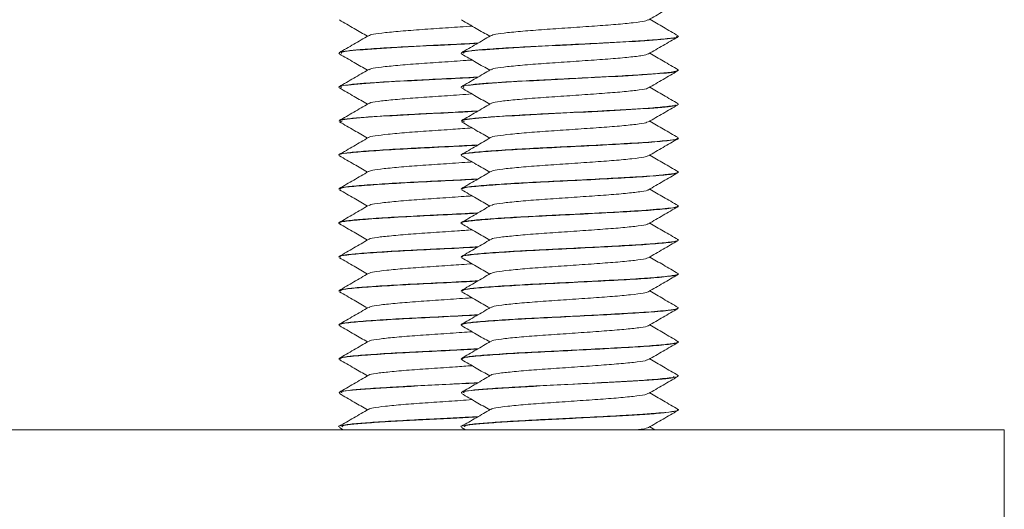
# Model space of a CAD drawing. Header units: millimetres. Extents: x -319 to 825, y -1612 to -168.
# Tile 37 of 41: x 766 to 803, y -245 to -227. Entities that reach past the tile are written whole.
import ezdxf

# ---------------------------------------------------------------- set-up
doc = ezdxf.new("R2010")
doc.units = ezdxf.units.MM

msp = doc.modelspace()

# ---------------------------------------------------------------- linework, layer by layer
at = {"color": 7, "linetype": 'Continuous', "lineweight": 15}
for p, q in [((790.72, -227.805), (790.72, -227.795)), ((778.22, -228.42), (778.22, -228.43)), ((782.72, -228.42), (782.72, -228.43)), ((790.72, -229.055), (790.72, -229.045)), ((778.22, -229.67), (778.22, -229.68)), ((782.72, -229.67), (782.72, -229.68)), ((790.72, -230.304), (790.72, -230.295)), ((778.22, -230.92), (778.22, -230.93)), ((782.72, -230.92), (782.72, -230.93)), ((790.72, -231.555), (790.72, -231.545)), ((778.22, -232.17), (778.22, -232.18)), ((782.72, -232.17), (782.72, -232.18)), ((790.72, -232.805), (790.72, -232.795)), ((778.22, -233.42), (778.22, -233.43)), ((782.72, -233.42), (782.72, -233.43)), ((790.72, -234.055), (790.72, -234.045)), ((778.22, -234.67), (778.22, -234.68)), ((782.72, -234.67), (782.72, -234.68)), ((790.72, -235.305), (790.72, -235.295)), ((778.22, -235.92), (778.22, -235.93)), ((782.72, -235.92), (782.72, -235.93)), ((790.72, -236.555), (790.72, -236.545)), ((778.22, -237.17), (778.22, -237.18)), ((782.72, -237.17), (782.72, -237.18)), ((790.72, -237.805), (790.72, -237.795)), ((778.22, -238.42), (778.22, -238.43)), ((782.72, -238.42), (782.72, -238.43)), ((790.72, -239.055), (790.72, -239.045)), ((778.22, -239.67), (778.22, -239.68)), ((782.72, -239.67), (782.72, -239.68)), ((790.72, -240.304), (790.72, -240.295)), ((778.22, -240.92), (778.22, -240.929)), ((782.72, -240.92), (782.72, -240.929)), ((790.72, -241.555), (790.72, -241.545)), ((657.72, -242.281), (802.72, -242.281)), ((778.22, -242.17), (778.22, -242.18)), ((778.24, -242.201), (778.379, -242.281)), ((782.72, -242.17), (782.72, -242.18)), ((782.74, -242.201), (782.879, -242.281)), ((789.848, -242.281), (789.666, -242.175)), ((802.72, -252.281), (802.72, -242.281))]:
    msp.add_line(p, q, dxfattribs=at)
for points, knots in [([(789.62, -227.202), (789.799, -227.098), (790.159, -226.889), (790.519, -226.68), (790.699, -226.576)], [0, 0, 0, 0, 0.499701, 1, 1, 1, 1]), ([(778.24, -227.201), (778.421, -227.305), (778.765, -227.505), (779.109, -227.705), (779.273, -227.8)], [0, 0, 0, 0, 0.522706, 1, 1, 1, 1]), ([(782.74, -227.201), (782.921, -227.305), (783.265, -227.505), (783.609, -227.705), (783.773, -227.8)], [0, 0, 0, 0, 0.522706, 1, 1, 1, 1]), ([(783.819, -227.781), (783.862, -227.762), (783.951, -227.722), (784.405, -227.667), (785.059, -227.605), (785.872, -227.544), (786.762, -227.486), (787.644, -227.423), (788.448, -227.365), (789.084, -227.304), (789.495, -227.248), (789.566, -227.214), (789.595, -227.201)], [0, 0, 0, 0, 0.095155, 0.197802, 0.302549, 0.406728, 0.509743, 0.614848, 0.717744, 0.822073, 0.926716, 1, 1, 1, 1]), ([(790.709, -227.781), (790.529, -227.677), (790.181, -227.475), (789.834, -227.273), (789.666, -227.175)], [0, 0, 0, 0, 0.517427, 1, 1, 1, 1]), ([(779.319, -227.781), (779.362, -227.762), (779.451, -227.722), (779.905, -227.667), (780.559, -227.605), (781.371, -227.544), (782.262, -227.486), (782.837, -227.445), (783.125, -227.424)], [0, 0, 0, 0, 0.155101, 0.322414, 0.493151, 0.662959, 0.830872, 1, 1, 1, 1]), ([(779.309, -227.779), (779.129, -227.884), (778.77, -228.093), (778.41, -228.302), (778.23, -228.406)], [0, 0, 0, 0, 0.499714, 1, 1, 1, 1]), ([(783.809, -227.779), (783.629, -227.884), (783.27, -228.093), (782.91, -228.302), (782.73, -228.406)], [0, 0, 0, 0, 0.499714, 1, 1, 1, 1]), ([(790.684, -227.795), (790.695, -227.8), (790.745, -227.826), (790.467, -227.87), (789.855, -227.933), (788.959, -227.991), (787.871, -228.049), (786.703, -228.11), (785.505, -228.167), (784.448, -228.225), (783.596, -228.284), (783.005, -228.338), (782.713, -228.384), (782.75, -228.412), (782.76, -228.42)], [0, 0, 0, 0, 0.0252459, 0.1192603, 0.2237529, 0.3167689, 0.3993421, 0.5102799, 0.5932823, 0.6871564, 0.7865476, 0.8649638, 0.9633831, 1, 1, 1, 1]), ([(782.816, -228.43), (782.811, -228.41), (782.798, -228.36), (783.697, -228.284), (785.211, -228.189), (787.064, -228.102), (788.851, -228.01), (790.146, -227.919), (790.774, -227.853), (790.661, -227.814), (790.637, -227.805)], [0, 0, 0, 0, 0.09295, 0.236604, 0.38254, 0.526387, 0.671511, 0.816355, 0.960336, 1, 1, 1, 1]), ([(789.62, -228.452), (789.799, -228.348), (790.159, -228.139), (790.519, -227.93), (790.699, -227.826)], [0, 0, 0, 0, 0.499701, 1, 1, 1, 1]), ([(783.343, -228.05), (782.926, -228.072), (782.167, -228.111), (781.004, -228.167), (779.948, -228.225), (779.095, -228.284), (778.505, -228.338), (778.213, -228.384), (778.25, -228.412), (778.26, -228.42)], [0, 0, 0, 0, 0.171344, 0.311792, 0.470637, 0.638814, 0.771504, 0.938041, 1, 1, 1, 1]), ([(778.316, -228.43), (778.311, -228.41), (778.297, -228.36), (779.2, -228.284), (780.701, -228.189), (782.252, -228.118), (783.07, -228.074), (783.326, -228.06)], [0, 0, 0, 0, 0.1570257, 0.3997079, 0.6462498, 0.8892564, 1, 1, 1, 1]), ([(778.24, -228.451), (778.421, -228.555), (778.765, -228.755), (779.109, -228.955), (779.273, -229.05)], [0, 0, 0, 0, 0.522706, 1, 1, 1, 1]), ([(779.34, -229.03), (779.356, -229.017), (779.398, -228.983), (779.763, -228.933), (780.362, -228.872), (781.142, -228.809), (782.013, -228.753), (782.705, -228.705), (783.052, -228.679), (783.125, -228.674)], [0, 0, 0, 0, 0.107383, 0.27541, 0.44499, 0.615789, 0.783027, 0.954063, 1, 1, 1, 1]), ([(782.74, -228.451), (782.921, -228.555), (783.265, -228.755), (783.609, -228.955), (783.773, -229.05)], [0, 0, 0, 0, 0.522706, 1, 1, 1, 1]), ([(783.84, -229.03), (783.856, -229.017), (783.898, -228.983), (784.263, -228.933), (784.862, -228.872), (785.641, -228.809), (786.517, -228.753), (787.41, -228.69), (788.243, -228.63), (788.932, -228.571), (789.434, -228.508), (789.558, -228.47), (789.619, -228.451)], [0, 0, 0, 0, 0.065967, 0.16919, 0.273371, 0.378297, 0.481038, 0.58611, 0.689948, 0.793484, 0.898641, 1, 1, 1, 1]), ([(790.709, -229.031), (790.529, -228.927), (790.181, -228.725), (789.834, -228.523), (789.666, -228.425)], [0, 0, 0, 0, 0.517439, 1, 1, 1, 1]), ([(779.309, -229.029), (779.129, -229.134), (778.77, -229.343), (778.41, -229.552), (778.23, -229.656)], [0, 0, 0, 0, 0.499702, 1, 1, 1, 1]), ([(790.674, -229.031), (790.692, -229.035), (790.746, -229.046), (790.702, -229.065), (790.605, -229.099), (790.258, -229.145), (789.512, -229.208), (788.575, -229.261), (787.437, -229.322), (786.246, -229.382), (785.005, -229.442), (784.164, -229.494), (783.64, -229.532), (783.231, -229.566), (782.818, -229.611), (782.753, -229.65), (782.72, -229.67)], [0, 0, 0, 0, 0.01846, 0.054465, 0.08635, 0.185377, 0.27445, 0.366168, 0.449599, 0.553294, 0.639736, 0.747752, 0.784573, 0.819087, 0.908972, 1, 1, 1, 1]), ([(783.809, -229.029), (783.629, -229.134), (783.27, -229.343), (782.91, -229.552), (782.73, -229.656)], [0, 0, 0, 0, 0.499702, 1, 1, 1, 1]), ([(782.822, -229.68), (782.799, -229.666), (782.728, -229.622), (783.484, -229.55), (784.896, -229.456), (786.724, -229.369), (788.552, -229.275), (789.946, -229.187), (790.677, -229.12), (790.634, -229.082), (790.626, -229.075)], [0, 0, 0, 0, 0.068522, 0.217383, 0.368197, 0.516695, 0.667425, 0.816404, 0.965969, 1, 1, 1, 1]), ([(789.62, -229.702), (789.799, -229.598), (790.159, -229.389), (790.519, -229.18), (790.699, -229.076)], [0, 0, 0, 0, 0.499701, 1, 1, 1, 1]), ([(783.344, -229.3), (783.233, -229.306), (782.707, -229.334), (781.741, -229.382), (780.507, -229.442), (779.663, -229.494), (779.14, -229.532), (778.731, -229.566), (778.318, -229.611), (778.253, -229.65), (778.22, -229.67)], [0, 0, 0, 0, 0.047729, 0.227136, 0.376692, 0.563575, 0.627281, 0.686993, 0.842506, 1, 1, 1, 1]), ([(778.322, -229.68), (778.299, -229.666), (778.228, -229.622), (778.985, -229.55), (780.39, -229.456), (782.016, -229.38), (782.959, -229.33), (783.326, -229.31)], [0, 0, 0, 0, 0.112108, 0.355654, 0.602397, 0.84535, 1, 1, 1, 1]), ([(778.24, -229.701), (778.421, -229.805), (778.765, -230.005), (779.109, -230.205), (779.273, -230.3)], [0, 0, 0, 0, 0.522693, 1, 1, 1, 1]), ([(782.74, -229.701), (782.921, -229.805), (783.265, -230.005), (783.609, -230.205), (783.773, -230.3)], [0, 0, 0, 0, 0.522693, 1, 1, 1, 1]), ([(783.839, -230.28), (783.842, -230.272), (783.85, -230.245), (784.139, -230.197), (784.677, -230.139), (785.417, -230.076), (786.274, -230.019), (787.171, -229.957), (788.026, -229.895), (788.768, -229.838), (789.3, -229.775), (789.583, -229.731), (789.593, -229.706), (789.595, -229.701)], [0, 0, 0, 0, 0.036753, 0.141077, 0.244517, 0.349911, 0.453011, 0.557765, 0.6626, 0.765648, 0.871028, 0.974563, 1, 1, 1, 1]), ([(790.709, -230.281), (790.529, -230.177), (790.181, -229.975), (789.834, -229.773), (789.666, -229.675)], [0, 0, 0, 0, 0.517427, 1, 1, 1, 1]), ([(779.339, -230.28), (779.342, -230.272), (779.35, -230.245), (779.639, -230.197), (780.177, -230.139), (780.918, -230.076), (781.771, -230.019), (782.541, -229.966), (782.973, -229.935), (783.125, -229.924)], [0, 0, 0, 0, 0.059783, 0.229483, 0.397738, 0.569172, 0.736878, 0.907272, 1, 1, 1, 1]), ([(779.309, -230.279), (779.129, -230.384), (778.77, -230.593), (778.41, -230.802), (778.23, -230.906)], [0, 0, 0, 0, 0.499714, 1, 1, 1, 1]), ([(783.344, -230.55), (783.024, -230.566), (782.355, -230.602), (781.263, -230.655), (780.196, -230.71), (779.274, -230.77), (778.608, -230.826), (778.247, -230.876), (778.254, -230.908), (778.257, -230.92)], [0, 0, 0, 0, 0.133766, 0.279502, 0.435296, 0.593224, 0.746162, 0.905264, 1, 1, 1, 1]), ([(783.809, -230.279), (783.629, -230.384), (783.27, -230.593), (782.91, -230.802), (782.73, -230.906)], [0, 0, 0, 0, 0.499714, 1, 1, 1, 1]), ([(782.843, -230.95), (782.792, -230.935), (782.641, -230.89), (783.282, -230.815), (784.598, -230.723), (786.384, -230.635), (788.237, -230.541), (789.739, -230.454), (790.595, -230.379), (790.599, -230.337), (790.6, -230.325)], [0, 0, 0, 0, 0.073133, 0.217755, 0.363028, 0.506764, 0.652695, 0.796354, 0.941833, 1, 1, 1, 1]), ([(790.704, -230.295), (790.709, -230.298), (790.759, -230.321), (790.525, -230.362), (789.969, -230.423), (789.151, -230.48), (788.142, -230.534), (786.985, -230.595), (785.765, -230.655), (784.695, -230.71), (783.775, -230.77), (783.108, -230.826), (782.747, -230.876), (782.754, -230.908), (782.757, -230.92)], [0, 0, 0, 0, 0.010742, 0.10712, 0.211552, 0.296253, 0.375511, 0.487393, 0.573635, 0.665828, 0.759284, 0.849788, 0.94394, 1, 1, 1, 1]), ([(789.62, -230.952), (789.799, -230.848), (790.159, -230.639), (790.519, -230.43), (790.699, -230.326)], [0, 0, 0, 0, 0.499701, 1, 1, 1, 1]), ([(778.343, -230.95), (778.292, -230.935), (778.14, -230.89), (778.784, -230.815), (780.093, -230.723), (781.779, -230.641), (782.847, -230.585), (783.325, -230.56)], [0, 0, 0, 0, 0.117301, 0.349269, 0.582285, 0.812833, 1, 1, 1, 1]), ([(778.24, -230.951), (778.421, -231.055), (778.765, -231.255), (779.109, -231.455), (779.273, -231.55)], [0, 0, 0, 0, 0.522706, 1, 1, 1, 1]), ([(779.318, -231.529), (779.317, -231.528), (779.306, -231.506), (779.535, -231.463), (780.004, -231.406), (780.703, -231.343), (781.532, -231.284), (782.376, -231.228), (782.892, -231.191), (783.125, -231.174)], [0, 0, 0, 0, 0.012186, 0.183354, 0.351144, 0.522781, 0.692019, 0.861355, 1, 1, 1, 1]), ([(782.74, -230.951), (782.921, -231.055), (783.265, -231.255), (783.609, -231.455), (783.773, -231.55)], [0, 0, 0, 0, 0.522706, 1, 1, 1, 1]), ([(783.818, -231.529), (783.817, -231.528), (783.806, -231.506), (784.035, -231.463), (784.505, -231.406), (785.203, -231.343), (786.034, -231.284), (786.929, -231.224), (787.802, -231.161), (788.582, -231.104), (789.178, -231.042), (789.532, -230.991), (789.574, -230.961), (789.588, -230.951)], [0, 0, 0, 0, 0.007478, 0.112497, 0.215441, 0.320748, 0.42458, 0.528474, 0.633764, 0.736699, 0.841747, 0.946204, 1, 1, 1, 1]), ([(790.709, -231.531), (790.529, -231.427), (790.181, -231.225), (789.834, -231.023), (789.666, -230.925)], [0, 0, 0, 0, 0.517439, 1, 1, 1, 1]), ([(779.309, -231.529), (779.129, -231.634), (778.77, -231.843), (778.41, -232.052), (778.23, -232.156)], [0, 0, 0, 0, 0.499702, 1, 1, 1, 1]), ([(782.744, -232.18), (782.736, -232.177), (782.663, -232.152), (782.966, -232.101), (783.661, -232.038), (784.748, -231.966), (786.055, -231.901), (787.44, -231.832), (788.738, -231.763), (789.818, -231.697), (790.49, -231.626), (790.782, -231.582), (790.707, -231.558), (790.7, -231.555)], [0, 0, 0, 0, 0.013233, 0.122848, 0.230171, 0.339812, 0.447483, 0.556562, 0.665269, 0.773275, 0.882769, 0.990136, 1, 1, 1, 1]), ([(790.694, -231.531), (790.7, -231.548), (790.711, -231.584), (790.313, -231.639), (789.626, -231.7), (788.667, -231.757), (787.704, -231.808), (786.933, -231.847), (786.539, -231.867), (786.398, -231.874), (786.333, -231.877), (786.305, -231.879), (786.21, -231.883), (785.896, -231.899), (785.214, -231.932), (784.321, -231.983), (783.479, -232.043), (782.92, -232.098), (782.717, -232.142), (782.726, -232.166), (782.728, -232.17)], [0, 0, 0, 0, 0.078901, 0.167992, 0.271706, 0.3474, 0.446615, 0.508632, 0.527777, 0.538982, 0.541607, 0.543155, 0.545651, 0.563821, 0.61738, 0.709759, 0.797293, 0.890162, 0.981471, 1, 1, 1, 1]), ([(783.809, -231.529), (783.629, -231.634), (783.27, -231.843), (782.91, -232.052), (782.73, -232.156)], [0, 0, 0, 0, 0.499702, 1, 1, 1, 1]), ([(789.62, -232.202), (789.799, -232.098), (790.159, -231.889), (790.519, -231.68), (790.699, -231.576)], [0, 0, 0, 0, 0.499677, 1, 1, 1, 1]), ([(778.244, -232.18), (778.236, -232.177), (778.163, -232.152), (778.466, -232.101), (779.161, -232.038), (780.25, -231.966), (781.549, -231.901), (782.639, -231.847), (783.193, -231.818), (783.325, -231.811)], [0, 0, 0, 0, 0.0224102, 0.2080509, 0.3898091, 0.5754932, 0.7578401, 0.9425715, 1, 1, 1, 1]), ([(783.344, -231.8), (783.244, -231.805), (782.899, -231.824), (782.432, -231.847), (782.039, -231.867), (781.898, -231.874), (781.833, -231.877), (781.805, -231.879), (781.71, -231.883), (781.396, -231.899), (780.714, -231.932), (779.821, -231.983), (778.979, -232.043), (778.42, -232.098), (778.217, -232.142), (778.226, -232.166), (778.228, -232.17)], [0, 0, 0, 0, 0.0438275, 0.1509844, 0.1840631, 0.2034252, 0.2079601, 0.2106343, 0.2149486, 0.2463426, 0.3388849, 0.4984998, 0.6497524, 0.8102155, 0.9679837, 1, 1, 1, 1]), ([(778.24, -232.201), (778.421, -232.305), (778.765, -232.505), (779.109, -232.705), (779.273, -232.8)], [0, 0, 0, 0, 0.522693, 1, 1, 1, 1]), ([(782.74, -232.201), (782.921, -232.305), (783.265, -232.505), (783.609, -232.705), (783.773, -232.8)], [0, 0, 0, 0, 0.522693, 1, 1, 1, 1]), ([(783.827, -232.781), (783.861, -232.763), (783.934, -232.726), (784.358, -232.672), (784.996, -232.61), (785.799, -232.549), (786.685, -232.491), (787.571, -232.428), (788.384, -232.37), (789.038, -232.309), (789.477, -232.251), (789.563, -232.216), (789.601, -232.201)], [0, 0, 0, 0, 0.085936, 0.188671, 0.293246, 0.397664, 0.500499, 0.6056, 0.708704, 0.812784, 0.917593, 1, 1, 1, 1]), ([(790.709, -232.781), (790.529, -232.677), (790.181, -232.475), (789.834, -232.273), (789.666, -232.175)], [0, 0, 0, 0, 0.517427, 1, 1, 1, 1]), ([(779.327, -232.781), (779.361, -232.763), (779.434, -232.726), (779.858, -232.672), (780.495, -232.61), (781.301, -232.549), (782.178, -232.492), (782.816, -232.447), (783.105, -232.425), (783.125, -232.424)], [0, 0, 0, 0, 0.140053, 0.307483, 0.477907, 0.648081, 0.815673, 0.986956, 1, 1, 1, 1]), ([(779.309, -232.779), (779.129, -232.884), (778.77, -233.093), (778.41, -233.302), (778.23, -233.406)], [0, 0, 0, 0, 0.499714, 1, 1, 1, 1]), ([(783.344, -233.049), (783.13, -233.061), (782.565, -233.091), (781.546, -233.142), (780.427, -233.196), (779.416, -233.26), (778.861, -233.303), (778.614, -233.33), (778.567, -233.335), (778.551, -233.338), (778.55, -233.338), (778.549, -233.338), (778.549, -233.338), (778.549, -233.338), (778.549, -233.338), (778.549, -233.338), (778.549, -233.338), (778.547, -233.338), (778.53, -233.341), (778.488, -233.345), (778.297, -233.375), (778.277, -233.399), (778.26, -233.42)], [0, 0, 0, 0, 0.091109, 0.239693, 0.403029, 0.561041, 0.730032, 0.766524, 0.777793, 0.779884, 0.780124, 0.780243, 0.780245, 0.780248, 0.780255, 0.780263, 0.780347, 0.780559, 0.781984, 0.796891, 0.826533, 1, 1, 1, 1]), ([(778.278, -233.43), (778.269, -233.417), (778.244, -233.382), (778.713, -233.324), (779.589, -233.258), (780.783, -233.187), (782.096, -233.125), (782.931, -233.081), (783.325, -233.061)], [0, 0, 0, 0, 0.101909, 0.286077, 0.46944, 0.655041, 0.837186, 1, 1, 1, 1]), ([(783.809, -232.779), (783.629, -232.884), (783.27, -233.093), (782.91, -233.302), (782.73, -233.406)], [0, 0, 0, 0, 0.499714, 1, 1, 1, 1]), ([(790.657, -232.78), (790.683, -232.788), (790.775, -232.814), (790.553, -232.857), (790.122, -232.908), (789.627, -232.947), (789.098, -232.983), (788.34, -233.024), (787.249, -233.081), (786.049, -233.142), (784.926, -233.196), (783.916, -233.26), (783.361, -233.303), (783.114, -233.33), (783.067, -233.335), (783.051, -233.338), (783.05, -233.338), (783.049, -233.338), (783.049, -233.338), (783.049, -233.338), (783.049, -233.338), (783.049, -233.338), (783.049, -233.338), (783.047, -233.338), (783.031, -233.341), (782.987, -233.345), (782.798, -233.375), (782.777, -233.399), (782.76, -233.42)], [0, 0, 0, 0, 0.033378, 0.121123, 0.210871, 0.26773, 0.299446, 0.377374, 0.474495, 0.560403, 0.654841, 0.746201, 0.843909, 0.865007, 0.871524, 0.872731, 0.87287, 0.872939, 0.872941, 0.872944, 0.872947, 0.872952, 0.873, 0.873124, 0.873947, 0.882566, 0.899703, 1, 1, 1, 1]), ([(782.778, -233.43), (782.769, -233.417), (782.744, -233.382), (783.213, -233.324), (784.088, -233.258), (785.285, -233.187), (786.646, -233.123), (788.009, -233.051), (789.237, -232.987), (790.141, -232.916), (790.633, -232.864), (790.642, -232.834), (790.645, -232.825)], [0, 0, 0, 0, 0.06212, 0.174384, 0.286156, 0.399293, 0.510323, 0.623733, 0.734803, 0.847876, 0.959772, 1, 1, 1, 1]), ([(789.62, -233.452), (789.799, -233.348), (790.159, -233.139), (790.519, -232.93), (790.699, -232.826)], [0, 0, 0, 0, 0.499701, 1, 1, 1, 1]), ([(790.709, -234.031), (790.529, -233.927), (790.181, -233.725), (789.834, -233.523), (789.666, -233.425)], [0, 0, 0, 0, 0.517439, 1, 1, 1, 1]), ([(778.24, -233.451), (778.421, -233.555), (778.765, -233.755), (779.109, -233.955), (779.273, -234.05)], [0, 0, 0, 0, 0.522706, 1, 1, 1, 1]), ([(779.342, -234.03), (779.353, -234.019), (779.383, -233.987), (779.722, -233.937), (780.302, -233.878), (781.071, -233.814), (781.937, -233.758), (782.654, -233.708), (783.027, -233.681), (783.125, -233.674)], [0, 0, 0, 0, 0.092374, 0.260857, 0.430006, 0.601045, 0.76831, 0.939185, 1, 1, 1, 1]), ([(782.74, -233.451), (782.921, -233.555), (783.265, -233.755), (783.609, -233.955), (783.773, -234.05)], [0, 0, 0, 0, 0.522706, 1, 1, 1, 1]), ([(783.842, -234.03), (783.853, -234.019), (783.883, -233.987), (784.222, -233.937), (784.802, -233.878), (785.57, -233.814), (786.44, -233.758), (787.336, -233.695), (788.174, -233.635), (788.888, -233.577), (789.372, -233.513), (789.615, -233.474), (789.612, -233.453), (789.612, -233.452)], [0, 0, 0, 0, 0.056835, 0.160493, 0.264561, 0.369792, 0.4727, 0.577831, 0.682136, 0.785577, 0.890961, 0.994047, 1, 1, 1, 1]), ([(779.309, -234.029), (779.129, -234.134), (778.77, -234.343), (778.41, -234.552), (778.23, -234.656)], [0, 0, 0, 0, 0.499702, 1, 1, 1, 1]), ([(782.786, -234.701), (782.76, -234.695), (782.638, -234.666), (782.887, -234.611), (783.529, -234.548), (784.569, -234.477), (785.851, -234.41), (787.236, -234.343), (788.556, -234.273), (789.677, -234.208), (790.417, -234.136), (790.756, -234.089), (790.69, -234.061), (790.677, -234.055)], [0, 0, 0, 0, 0.0290561, 0.1352463, 0.2392067, 0.3451407, 0.4497969, 0.5549114, 0.6605812, 0.7647352, 0.8708893, 0.9747854, 1, 1, 1, 1]), ([(783.809, -234.029), (783.629, -234.134), (783.27, -234.343), (782.91, -234.552), (782.73, -234.656)], [0, 0, 0, 0, 0.499702, 1, 1, 1, 1]), ([(790.679, -234.045), (790.69, -234.053), (790.725, -234.08), (790.406, -234.131), (789.824, -234.175), (789.311, -234.222), (789.181, -234.225), (789.162, -234.229), (789.155, -234.228), (789.155, -234.228), (789.155, -234.228), (789.155, -234.228), (789.155, -234.228), (789.154, -234.228), (789.152, -234.228), (789.144, -234.228), (789.128, -234.23), (789.094, -234.231), (789.027, -234.236), (788.814, -234.248), (788.464, -234.267), (787.694, -234.308), (786.711, -234.359), (785.525, -234.416), (784.52, -234.47), (783.657, -234.53), (783.175, -234.57), (782.898, -234.608), (782.733, -234.637), (782.754, -234.66), (782.764, -234.67)], [0, 0, 0, 0, 0.035884, 0.125456, 0.251563, 0.285498, 0.289322, 0.291281, 0.291312, 0.291328, 0.291332, 0.291333, 0.291336, 0.291348, 0.291437, 0.292151, 0.293578, 0.296433, 0.302143, 0.313563, 0.358171, 0.398247, 0.511999, 0.590106, 0.683668, 0.772944, 0.861406, 0.892243, 0.951858, 1, 1, 1, 1]), ([(789.62, -234.702), (789.799, -234.598), (790.159, -234.389), (790.519, -234.18), (790.699, -234.076)], [0, 0, 0, 0, 0.499677, 1, 1, 1, 1]), ([(778.286, -234.701), (778.26, -234.695), (778.138, -234.666), (778.387, -234.611), (779.029, -234.548), (780.07, -234.477), (781.347, -234.41), (782.499, -234.355), (783.126, -234.321), (783.325, -234.311)], [0, 0, 0, 0, 0.0481312, 0.2240322, 0.3962431, 0.5717205, 0.745083, 0.9192041, 1, 1, 1, 1]), ([(783.344, -234.3), (782.919, -234.322), (782.172, -234.361), (781.024, -234.416), (780.02, -234.47), (779.157, -234.53), (778.675, -234.57), (778.398, -234.608), (778.233, -234.637), (778.254, -234.66), (778.264, -234.67)], [0, 0, 0, 0, 0.174372, 0.306517, 0.464812, 0.615851, 0.765516, 0.81769, 0.918553, 1, 1, 1, 1]), ([(778.24, -234.701), (778.421, -234.805), (778.765, -235.005), (779.109, -235.205), (779.273, -235.3)], [0, 0, 0, 0, 0.522693, 1, 1, 1, 1]), ([(782.74, -234.701), (782.921, -234.805), (783.265, -235.005), (783.609, -235.205), (783.773, -235.3)], [0, 0, 0, 0, 0.522693, 1, 1, 1, 1]), ([(783.835, -235.28), (783.835, -235.274), (783.836, -235.248), (784.104, -235.202), (784.621, -235.145), (785.348, -235.081), (786.197, -235.023), (787.095, -234.962), (787.956, -234.9), (788.711, -234.843), (789.264, -234.78), (789.567, -234.734), (789.586, -234.708), (789.591, -234.701)], [0, 0, 0, 0, 0.027519, 0.132102, 0.235325, 0.340733, 0.444009, 0.54853, 0.65355, 0.756502, 0.861819, 0.965647, 1, 1, 1, 1]), ([(790.709, -235.281), (790.529, -235.177), (790.181, -234.975), (789.834, -234.773), (789.666, -234.675)], [0, 0, 0, 0, 0.517427, 1, 1, 1, 1]), ([(779.335, -235.28), (779.335, -235.274), (779.336, -235.248), (779.604, -235.202), (780.121, -235.145), (780.849, -235.081), (781.695, -235.023), (782.489, -234.97), (782.948, -234.937), (783.125, -234.924)], [0, 0, 0, 0, 0.044782, 0.214994, 0.382993, 0.554543, 0.722623, 0.892731, 1, 1, 1, 1]), ([(783.344, -235.55), (783.208, -235.557), (782.721, -235.583), (781.973, -235.621), (781.257, -235.656), (780.79, -235.679), (780.288, -235.707), (779.593, -235.748), (779.006, -235.792), (778.644, -235.826), (778.326, -235.865), (778.266, -235.896), (778.221, -235.92)], [0, 0, 0, 0, 0.058524, 0.2098365, 0.293215, 0.3532091, 0.4078138, 0.5151348, 0.6848678, 0.7510051, 0.8089156, 1, 1, 1, 1]), ([(779.309, -235.279), (779.129, -235.384), (778.77, -235.593), (778.41, -235.802), (778.23, -235.906)], [0, 0, 0, 0, 0.499714, 1, 1, 1, 1]), ([(778.275, -235.93), (778.262, -235.921), (778.213, -235.889), (778.617, -235.833), (779.431, -235.768), (780.596, -235.697), (781.925, -235.633), (782.894, -235.584), (783.316, -235.561), (783.324, -235.561)], [0, 0, 0, 0, 0.0740121, 0.2591233, 0.4418409, 0.627903, 0.8100327, 0.9960486, 1, 1, 1, 1]), ([(790.674, -235.281), (790.692, -235.285), (790.743, -235.296), (790.703, -235.315), (790.611, -235.348), (790.258, -235.395), (789.516, -235.458), (788.554, -235.513), (787.454, -235.57), (786.476, -235.621), (785.756, -235.656), (785.29, -235.679), (784.788, -235.707), (784.093, -235.748), (783.506, -235.792), (783.144, -235.826), (782.826, -235.865), (782.766, -235.896), (782.721, -235.92)], [0, 0, 0, 0, 0.0185261, 0.0507357, 0.0871945, 0.1838175, 0.275157, 0.3653078, 0.4554632, 0.5429815, 0.5912054, 0.6259055, 0.6574877, 0.7195608, 0.8177338, 0.8559847, 0.8894804, 1, 1, 1, 1]), ([(783.809, -235.279), (783.629, -235.384), (783.27, -235.593), (782.91, -235.802), (782.73, -235.906)], [0, 0, 0, 0, 0.499714, 1, 1, 1, 1]), ([(782.775, -235.93), (782.762, -235.921), (782.713, -235.889), (783.117, -235.833), (783.932, -235.768), (785.092, -235.697), (786.438, -235.633), (787.811, -235.562), (789.069, -235.497), (790.031, -235.427), (790.589, -235.37), (790.628, -235.337), (790.641, -235.325)], [0, 0, 0, 0, 0.045095, 0.157885, 0.269218, 0.382588, 0.493561, 0.606905, 0.718307, 0.831015, 0.943516, 1, 1, 1, 1]), ([(789.62, -235.952), (789.799, -235.848), (790.159, -235.639), (790.519, -235.43), (790.699, -235.326)], [0, 0, 0, 0, 0.499701, 1, 1, 1, 1]), ([(778.24, -235.951), (778.421, -236.055), (778.765, -236.255), (779.109, -236.455), (779.273, -236.55)], [0, 0, 0, 0, 0.522706, 1, 1, 1, 1]), ([(782.74, -235.951), (782.921, -236.055), (783.265, -236.255), (783.609, -236.455), (783.773, -236.55)], [0, 0, 0, 0, 0.522706, 1, 1, 1, 1]), ([(783.809, -236.53), (783.865, -236.509), (783.975, -236.468), (784.462, -236.411), (785.135, -236.348), (785.959, -236.288), (786.852, -236.23), (787.73, -236.166), (788.521, -236.109), (789.136, -236.047), (789.516, -235.994), (789.57, -235.963), (789.59, -235.951)], [0, 0, 0, 0, 0.104265, 0.207067, 0.312168, 0.416211, 0.519698, 0.624955, 0.727869, 0.832637, 0.937233, 1, 1, 1, 1]), ([(790.709, -236.531), (790.529, -236.427), (790.181, -236.225), (789.834, -236.023), (789.666, -235.925)], [0, 0, 0, 0, 0.5174141, 1, 1, 1, 1]), ([(779.309, -236.53), (779.365, -236.509), (779.475, -236.468), (779.962, -236.411), (780.635, -236.348), (781.458, -236.288), (782.324, -236.232), (782.867, -236.193), (783.125, -236.174)], [0, 0, 0, 0, 0.169969, 0.33756, 0.508895, 0.678505, 0.847209, 1, 1, 1, 1]), ([(779.309, -236.529), (779.129, -236.634), (778.77, -236.843), (778.41, -237.052), (778.23, -237.156)], [0, 0, 0, 0, 0.499702, 1, 1, 1, 1]), ([(783.809, -236.529), (783.629, -236.634), (783.27, -236.843), (782.91, -237.052), (782.73, -237.156)], [0, 0, 0, 0, 0.499702, 1, 1, 1, 1]), ([(782.754, -237.18), (782.771, -237.161), (782.809, -237.118), (783.417, -237.057), (784.393, -236.988), (785.651, -236.919), (787.03, -236.853), (788.368, -236.782), (789.529, -236.719), (790.332, -236.647), (790.729, -236.596), (790.678, -236.564), (790.664, -236.555)], [0, 0, 0, 0, 0.090478, 0.198116, 0.307186, 0.415853, 0.523856, 0.633318, 0.740668, 0.850342, 0.957799, 1, 1, 1, 1]), ([(790.694, -236.545), (790.702, -236.549), (790.752, -236.572), (790.521, -236.611), (790.002, -236.67), (789.209, -236.727), (788.458, -236.767), (787.737, -236.806), (786.914, -236.848), (786.062, -236.891), (785.382, -236.924), (784.674, -236.963), (783.851, -237.014), (783.135, -237.073), (782.749, -237.125), (782.765, -237.157), (782.771, -237.17)], [0, 0, 0, 0, 0.017325, 0.107504, 0.201887, 0.291865, 0.37306, 0.407772, 0.474887, 0.572361, 0.608755, 0.644334, 0.755892, 0.845687, 0.938953, 1, 1, 1, 1]), ([(789.62, -237.202), (789.799, -237.098), (790.159, -236.889), (790.519, -236.68), (790.699, -236.576)], [0, 0, 0, 0, 0.499689, 1, 1, 1, 1]), ([(778.254, -237.18), (778.271, -237.161), (778.309, -237.118), (778.917, -237.057), (779.894, -236.988), (781.148, -236.919), (782.359, -236.862), (783.058, -236.825), (783.325, -236.811)], [0, 0, 0, 0, 0.153248, 0.335556, 0.520292, 0.704349, 0.887275, 1, 1, 1, 1]), ([(783.343, -236.8), (783.076, -236.814), (782.411, -236.849), (781.561, -236.891), (780.882, -236.924), (780.174, -236.963), (779.351, -237.014), (778.635, -237.073), (778.249, -237.125), (778.265, -237.157), (778.271, -237.17)], [0, 0, 0, 0, 0.110902, 0.275942, 0.337562, 0.397804, 0.586687, 0.738725, 0.896638, 1, 1, 1, 1]), ([(778.24, -237.201), (778.421, -237.305), (778.765, -237.505), (779.109, -237.705), (779.273, -237.8)], [0, 0, 0, 0, 0.522693, 1, 1, 1, 1]), ([(779.334, -237.78), (779.359, -237.765), (779.417, -237.729), (779.814, -237.677), (780.433, -237.616), (781.227, -237.554), (782.102, -237.497), (782.765, -237.45), (783.08, -237.427), (783.125, -237.424)], [0, 0, 0, 0, 0.125001, 0.292635, 0.462686, 0.633162, 0.800521, 0.971707, 1, 1, 1, 1]), ([(782.74, -237.201), (782.921, -237.305), (783.265, -237.505), (783.609, -237.705), (783.773, -237.8)], [0, 0, 0, 0, 0.522693, 1, 1, 1, 1]), ([(783.834, -237.78), (783.859, -237.765), (783.917, -237.729), (784.313, -237.677), (784.933, -237.616), (785.726, -237.554), (786.608, -237.497), (787.497, -237.433), (788.32, -237.375), (788.99, -237.315), (789.458, -237.254), (789.562, -237.218), (789.61, -237.201)], [0, 0, 0, 0, 0.076714, 0.179588, 0.283948, 0.38857, 0.491277, 0.596333, 0.699694, 0.803488, 0.908424, 1, 1, 1, 1]), ([(790.709, -237.781), (790.529, -237.677), (790.181, -237.475), (789.834, -237.273), (789.666, -237.175)], [0, 0, 0, 0, 0.517427, 1, 1, 1, 1]), ([(779.309, -237.779), (779.129, -237.884), (778.77, -238.093), (778.41, -238.302), (778.23, -238.406)], [0, 0, 0, 0, 0.499714, 1, 1, 1, 1]), ([(790.696, -237.781), (790.702, -237.797), (790.714, -237.831), (790.337, -237.887), (789.653, -237.948), (788.697, -238.005), (787.699, -238.058), (786.499, -238.12), (785.343, -238.175), (784.306, -238.234), (783.471, -238.293), (782.931, -238.348), (782.688, -238.393), (782.74, -238.416), (782.75, -238.42)], [0, 0, 0, 0, 0.075139, 0.158218, 0.277149, 0.343356, 0.436412, 0.525957, 0.622048, 0.708307, 0.798974, 0.891062, 0.98062, 1, 1, 1, 1]), ([(783.809, -237.779), (783.629, -237.884), (783.27, -238.093), (782.91, -238.302), (782.73, -238.406)], [0, 0, 0, 0, 0.499714, 1, 1, 1, 1]), ([(783.344, -238.05), (783.286, -238.053), (782.878, -238.075), (781.992, -238.12), (780.845, -238.175), (779.806, -238.234), (778.971, -238.293), (778.431, -238.348), (778.188, -238.393), (778.24, -238.416), (778.25, -238.42)], [0, 0, 0, 0, 0.025235, 0.180108, 0.346303, 0.495495, 0.652311, 0.811583, 0.966482, 1, 1, 1, 1]), ([(778.263, -238.43), (778.25, -238.424), (778.185, -238.396), (778.531, -238.343), (779.282, -238.279), (780.407, -238.207), (781.722, -238.143), (782.757, -238.091), (783.25, -238.065), (783.325, -238.061)], [0, 0, 0, 0, 0.046052, 0.231495, 0.413509, 0.599415, 0.781474, 0.966844, 1, 1, 1, 1]), ([(782.763, -238.43), (782.75, -238.424), (782.685, -238.396), (783.031, -238.343), (783.783, -238.279), (784.904, -238.207), (786.231, -238.143), (787.611, -238.072), (788.893, -238.006), (789.916, -237.938), (790.596, -237.869), (790.674, -237.826), (790.712, -237.805)], [0, 0, 0, 0, 0.027172, 0.13659, 0.243985, 0.353677, 0.461099, 0.570474, 0.678681, 0.787159, 0.896382, 1, 1, 1, 1]), ([(789.62, -238.452), (789.799, -238.348), (790.159, -238.139), (790.519, -237.93), (790.699, -237.826)], [0, 0, 0, 0, 0.499701, 1, 1, 1, 1]), ([(778.24, -238.451), (778.421, -238.555), (778.765, -238.755), (779.109, -238.955), (779.273, -239.05)], [0, 0, 0, 0, 0.522706, 1, 1, 1, 1]), ([(782.74, -238.451), (782.921, -238.555), (783.265, -238.755), (783.609, -238.955), (783.773, -239.05)], [0, 0, 0, 0, 0.522706, 1, 1, 1, 1]), ([(783.842, -239.03), (783.848, -239.02), (783.867, -238.991), (784.183, -238.942), (784.744, -238.883), (785.499, -238.82), (786.363, -238.763), (787.26, -238.701), (788.106, -238.639), (788.834, -238.582), (789.34, -238.518), (789.6, -238.478), (789.603, -238.455), (789.603, -238.452)], [0, 0, 0, 0, 0.04759, 0.151566, 0.255325, 0.360654, 0.463619, 0.568597, 0.673169, 0.776399, 0.881802, 0.985061, 1, 1, 1, 1]), ([(790.709, -239.031), (790.529, -238.927), (790.181, -238.725), (789.834, -238.523), (789.666, -238.425)], [0, 0, 0, 0, 0.5174141, 1, 1, 1, 1]), ([(779.342, -239.03), (779.348, -239.02), (779.367, -238.991), (779.683, -238.942), (780.244, -238.883), (781, -238.82), (781.86, -238.763), (782.602, -238.712), (783.002, -238.683), (783.125, -238.674)], [0, 0, 0, 0, 0.077367, 0.246417, 0.415109, 0.586352, 0.753757, 0.924434, 1, 1, 1, 1]), ([(779.309, -239.029), (779.129, -239.134), (778.77, -239.343), (778.41, -239.552), (778.23, -239.656)], [0, 0, 0, 0, 0.49969, 1, 1, 1, 1]), ([(783.809, -239.029), (783.629, -239.134), (783.27, -239.343), (782.91, -239.552), (782.73, -239.656)], [0, 0, 0, 0, 0.49969, 1, 1, 1, 1]), ([(790.668, -239.031), (790.688, -239.036), (790.781, -239.06), (790.591, -239.101), (790.143, -239.157), (789.37, -239.217), (788.38, -239.272), (787.23, -239.332), (786.09, -239.389), (784.971, -239.444), (783.989, -239.505), (783.408, -239.55), (783.156, -239.576), (783.083, -239.584), (783.049, -239.588), (783.034, -239.59), (783.028, -239.59), (783.026, -239.591), (783.026, -239.591), (783.025, -239.591), (783.026, -239.591), (783.025, -239.591), (783.025, -239.591), (783.025, -239.591), (783.025, -239.591), (783.025, -239.591), (783.006, -239.592), (782.955, -239.601), (782.784, -239.625), (782.77, -239.65), (782.758, -239.67)], [0, 0, 0, 0, 0.023626, 0.108782, 0.201137, 0.288298, 0.379539, 0.472947, 0.563587, 0.642638, 0.744089, 0.834135, 0.856719, 0.868012, 0.873658, 0.876482, 0.877188, 0.877364, 0.877452, 0.877498, 0.8775, 0.877501, 0.877504, 0.877506, 0.877512, 0.877597, 0.877964, 0.889058, 0.909955, 1, 1, 1, 1]), ([(782.771, -239.68), (782.772, -239.664), (782.773, -239.626), (783.303, -239.566), (784.226, -239.498), (785.452, -239.429), (786.824, -239.364), (788.175, -239.292), (789.376, -239.229), (790.228, -239.157), (790.668, -239.109), (790.658, -239.081), (790.657, -239.076)], [0, 0, 0, 0, 0.076612, 0.188345, 0.300604, 0.413424, 0.524649, 0.637996, 0.748932, 0.862199, 0.973632, 1, 1, 1, 1]), ([(789.62, -239.702), (789.799, -239.598), (790.159, -239.389), (790.519, -239.18), (790.699, -239.076)], [0, 0, 0, 0, 0.499689, 1, 1, 1, 1]), ([(783.344, -239.3), (783.135, -239.311), (782.556, -239.341), (781.588, -239.39), (780.471, -239.444), (779.489, -239.505), (778.908, -239.55), (778.656, -239.576), (778.583, -239.584), (778.549, -239.588), (778.534, -239.59), (778.528, -239.59), (778.526, -239.591), (778.526, -239.591), (778.526, -239.591), (778.526, -239.591), (778.525, -239.591), (778.525, -239.591), (778.525, -239.591), (778.525, -239.591), (778.525, -239.591), (778.506, -239.592), (778.455, -239.601), (778.284, -239.625), (778.27, -239.65), (778.258, -239.67)], [0, 0, 0, 0, 0.088674, 0.2454, 0.382085, 0.557505, 0.713202, 0.752252, 0.77178, 0.781544, 0.786425, 0.787645, 0.78795, 0.788105, 0.788181, 0.788185, 0.788188, 0.78819, 0.788195, 0.788204, 0.788351, 0.788988, 0.808168, 0.844304, 1, 1, 1, 1]), ([(778.271, -239.68), (778.272, -239.664), (778.273, -239.626), (778.803, -239.566), (779.726, -239.498), (780.95, -239.429), (782.217, -239.369), (782.99, -239.328), (783.325, -239.311)], [0, 0, 0, 0, 0.125604, 0.30879, 0.492837, 0.677806, 0.860157, 1, 1, 1, 1]), ([(778.24, -239.701), (778.421, -239.805), (778.765, -240.005), (779.109, -240.205), (779.273, -240.3)], [0, 0, 0, 0, 0.522693, 1, 1, 1, 1]), ([(779.328, -240.279), (779.327, -240.276), (779.322, -240.252), (779.571, -240.207), (780.067, -240.15), (780.781, -240.086), (781.62, -240.028), (782.437, -239.974), (782.922, -239.938), (783.125, -239.924)], [0, 0, 0, 0, 0.02978, 0.200461, 0.368305, 0.539925, 0.708479, 0.878259, 1, 1, 1, 1]), ([(782.74, -239.701), (782.921, -239.805), (783.265, -240.005), (783.609, -240.205), (783.773, -240.3)], [0, 0, 0, 0, 0.522693, 1, 1, 1, 1]), ([(783.828, -240.279), (783.827, -240.276), (783.822, -240.252), (784.071, -240.207), (784.567, -240.15), (785.281, -240.086), (786.122, -240.028), (787.019, -239.968), (787.885, -239.905), (788.652, -239.848), (789.226, -239.785), (789.552, -239.737), (789.58, -239.709), (789.588, -239.701)], [0, 0, 0, 0, 0.018286, 0.123093, 0.226158, 0.33154, 0.435041, 0.539295, 0.64446, 0.747372, 0.852587, 0.956725, 1, 1, 1, 1]), ([(790.709, -240.281), (790.529, -240.177), (790.181, -239.975), (789.834, -239.773), (789.666, -239.675)], [0, 0, 0, 0, 0.517427, 1, 1, 1, 1]), ([(779.309, -240.279), (779.129, -240.384), (778.77, -240.593), (778.41, -240.802), (778.23, -240.906)], [0, 0, 0, 0, 0.499702, 1, 1, 1, 1]), ([(783.809, -240.279), (783.629, -240.384), (783.27, -240.593), (782.91, -240.802), (782.73, -240.906)], [0, 0, 0, 0, 0.499702, 1, 1, 1, 1]), ([(790.678, -240.295), (790.689, -240.303), (790.727, -240.328), (790.448, -240.372), (789.859, -240.432), (788.994, -240.489), (787.945, -240.545), (786.776, -240.606), (785.582, -240.664), (784.538, -240.719), (783.661, -240.779), (783.015, -240.835), (782.709, -240.884), (782.745, -240.913), (782.753, -240.92)], [0, 0, 0, 0, 0.034921, 0.1190168, 0.2258704, 0.3122722, 0.3912887, 0.505015, 0.5895819, 0.6774726, 0.7756681, 0.861361, 0.9675186, 1, 1, 1, 1]), ([(782.844, -240.929), (782.814, -240.916), (782.707, -240.868), (783.612, -240.789), (785.307, -240.684), (787.437, -240.583), (789.319, -240.483), (790.505, -240.395), (790.553, -240.343), (790.57, -240.326)], [0, 0, 0, 0, 0.067974, 0.23565, 0.405357, 0.573364, 0.741216, 0.910961, 1, 1, 1, 1]), ([(789.62, -240.952), (789.799, -240.848), (790.159, -240.639), (790.519, -240.43), (790.699, -240.326)], [0, 0, 0, 0, 0.499701, 1, 1, 1, 1]), ([(783.344, -240.55), (782.949, -240.57), (782.208, -240.609), (781.08, -240.664), (780.038, -240.719), (779.16, -240.779), (778.515, -240.835), (778.209, -240.884), (778.245, -240.913), (778.253, -240.92)], [0, 0, 0, 0, 0.162725, 0.305772, 0.454438, 0.620539, 0.765492, 0.945055, 1, 1, 1, 1]), ([(778.344, -240.929), (778.314, -240.916), (778.207, -240.868), (779.117, -240.789), (780.79, -240.684), (782.439, -240.609), (783.185, -240.568), (783.326, -240.56)], [0, 0, 0, 0, 0.110953, 0.384655, 0.66167, 0.935909, 1, 1, 1, 1]), ([(778.24, -240.951), (778.421, -241.055), (778.765, -241.255), (779.109, -241.455), (779.273, -241.55)], [0, 0, 0, 0, 0.522706, 1, 1, 1, 1]), ([(782.74, -240.951), (782.921, -241.055), (783.265, -241.255), (783.609, -241.455), (783.773, -241.55)], [0, 0, 0, 0, 0.522706, 1, 1, 1, 1]), ([(783.817, -241.531), (783.862, -241.512), (783.954, -241.472), (784.413, -241.416), (785.07, -241.354), (785.885, -241.293), (786.775, -241.235), (787.657, -241.172), (788.459, -241.114), (789.092, -241.053), (789.498, -240.997), (789.566, -240.964), (789.594, -240.951)], [0, 0, 0, 0, 0.096744, 0.19938, 0.304154, 0.408287, 0.511338, 0.616441, 0.719308, 0.823673, 0.928286, 1, 1, 1, 1]), ([(790.709, -241.531), (790.529, -241.427), (790.181, -241.225), (789.834, -241.023), (789.666, -240.925)], [0, 0, 0, 0, 0.5174141, 1, 1, 1, 1]), ([(779.317, -241.531), (779.362, -241.512), (779.455, -241.472), (779.913, -241.416), (780.571, -241.354), (781.384, -241.293), (782.271, -241.235), (782.841, -241.194), (783.125, -241.174)], [0, 0, 0, 0, 0.157662, 0.324933, 0.495688, 0.665396, 0.833342, 1, 1, 1, 1]), ([(779.309, -241.529), (779.129, -241.634), (778.77, -241.843), (778.41, -242.052), (778.23, -242.156)], [0, 0, 0, 0, 0.49969, 1, 1, 1, 1]), ([(790.68, -241.531), (790.696, -241.534), (790.736, -241.543), (790.709, -241.56), (790.638, -241.594), (790.33, -241.637), (789.881, -241.677), (789.604, -241.698), (789.465, -241.708), (789.327, -241.717), (789.042, -241.735), (788.4, -241.771), (787.549, -241.816), (786.799, -241.854), (786.092, -241.889), (785.19, -241.932), (784.183, -241.992), (783.372, -242.051), (782.878, -242.106), (782.666, -242.149), (782.723, -242.17), (782.724, -242.17)], [0, 0, 0, 0, 0.014956, 0.040014, 0.080909, 0.180056, 0.242758, 0.264279, 0.276131, 0.288282, 0.307794, 0.362374, 0.465627, 0.512643, 0.537848, 0.631109, 0.725906, 0.808698, 0.903943, 0.997501, 1, 1, 1, 1]), ([(783.809, -241.529), (783.629, -241.634), (783.27, -241.843), (782.91, -242.052), (782.73, -242.156)], [0, 0, 0, 0, 0.49969, 1, 1, 1, 1]), ([(782.832, -242.18), (782.835, -242.156), (782.842, -242.098), (783.822, -242.026), (784.95, -241.956), (785.93, -241.907), (786.959, -241.856), (788.302, -241.786), (789.506, -241.721), (790.286, -241.651), (790.657, -241.603), (790.693, -241.571), (790.71, -241.555)], [0, 0, 0, 0, 0.112144, 0.273252, 0.355827, 0.436645, 0.518206, 0.600809, 0.761856, 0.844476, 0.925622, 1, 1, 1, 1]), ([(789.62, -242.202), (789.799, -242.098), (790.159, -241.889), (790.519, -241.68), (790.699, -241.576)], [0, 0, 0, 0, 0.499689, 1, 1, 1, 1]), ([(783.344, -241.8), (783.167, -241.809), (782.802, -241.828), (782.298, -241.854), (781.593, -241.889), (780.69, -241.932), (779.683, -241.992), (778.872, -242.051), (778.378, -242.106), (778.166, -242.149), (778.223, -242.17), (778.224, -242.17)], [0, 0, 0, 0, 0.076123, 0.157409, 0.200985, 0.362223, 0.526117, 0.669258, 0.833925, 0.99568, 1, 1, 1, 1]), ([(778.332, -242.18), (778.335, -242.156), (778.342, -242.098), (779.322, -242.026), (780.45, -241.956), (781.429, -241.907), (782.414, -241.859), (783.035, -241.826), (783.325, -241.811)], [0, 0, 0, 0, 0.190292, 0.463666, 0.603781, 0.740917, 0.879312, 1, 1, 1, 1]), ([(789.209, -242.281), (789.274, -242.273), (789.504, -242.245), (789.571, -242.219), (789.619, -242.201)], [0, 0, 0, 0, 0.282298, 1, 1, 1, 1])]:
    msp.add_open_spline(points, degree=3, knots=knots, dxfattribs=at)

doc.saveas('drawing.dxf')
